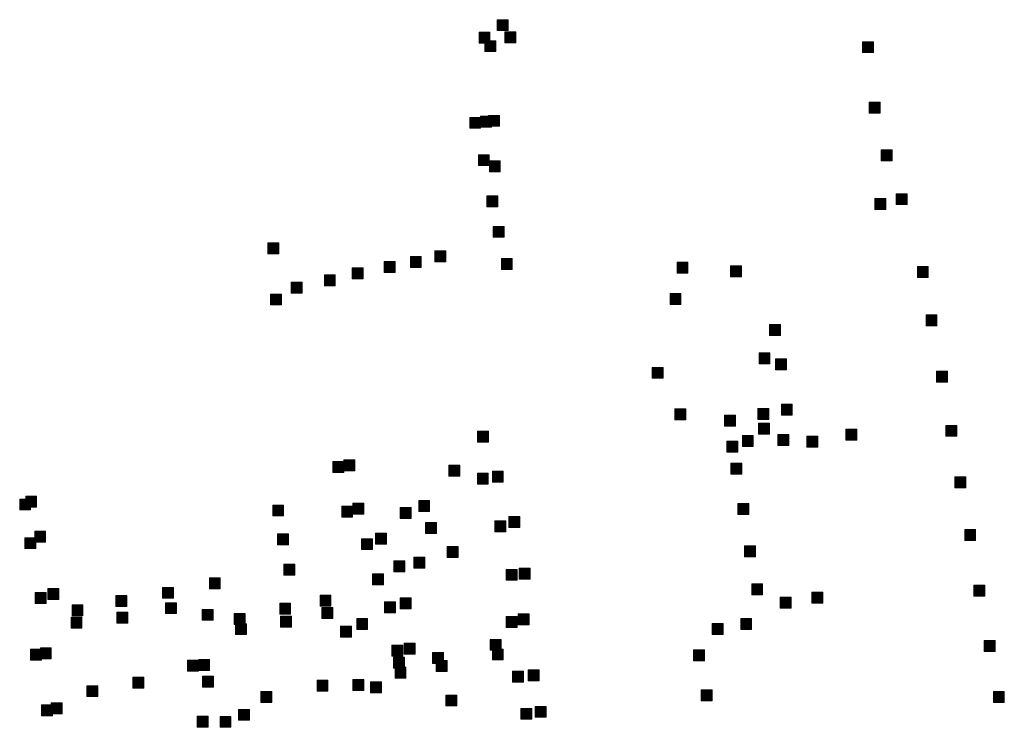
# Model space of a CAD drawing. Extents: x 97504 to 106860, y 464309 to 471560.
# Tile 43 of 53: x 103903 to 104264, y 470198 to 470457. Entities that reach past the tile are written whole.
import ezdxf

# ---------------------------------------------------------------- set-up
doc = ezdxf.new("R2010")
doc.units = 0
doc.layers.add('140 KOLKEN', color=44, linetype='Continuous', lineweight=20, true_color=0xc04000)

msp = doc.modelspace()

# ---------------------------------------------------------------- hatches: boundary and pattern name
at = {"layer": '140 KOLKEN', "true_color": 0xc04000}
for points in [[(104078.26, 470452.71), (104078.26, 470456.71), (104082.26, 470456.71), (104082.26, 470452.71)], [(104071.61, 470448.15), (104071.61, 470452.15), (104075.61, 470452.15), (104075.61, 470448.15)], [(104081.07, 470448.23), (104081.07, 470452.23), (104085.07, 470452.23), (104085.07, 470448.23)], [(104073.78, 470445.02), (104073.78, 470449.02), (104077.78, 470449.02), (104077.78, 470445.02)], [(104212.19, 470444.64), (104212.19, 470448.64), (104216.19, 470448.64), (104216.19, 470444.64)], [(104214.62, 470422.47), (104214.62, 470426.47), (104218.62, 470426.47), (104218.62, 470422.47)], [(104075.08, 470417.66), (104075.08, 470421.66), (104079.08, 470421.66), (104079.08, 470417.66)], [(104068.21, 470416.95), (104068.21, 470420.95), (104072.21, 470420.95), (104072.21, 470416.95)], [(104072.15, 470417.35), (104072.15, 470421.35), (104076.15, 470421.35), (104076.15, 470417.35)], [(104071.37, 470403.26), (104071.37, 470407.26), (104075.37, 470407.26), (104075.37, 470403.26)], [(104218.96, 470405.07), (104218.96, 470409.07), (104222.96, 470409.07), (104222.96, 470405.07)], [(104075.4, 470400.97), (104075.4, 470404.97), (104079.4, 470404.97), (104079.4, 470400.97)], [(104224.53, 470388.99), (104224.53, 470392.99), (104228.53, 470392.99), (104228.53, 470388.99)], [(104074.5, 470388.18), (104074.5, 470392.18), (104078.5, 470392.18), (104078.5, 470388.18)], [(104216.72, 470387.18), (104216.72, 470391.18), (104220.72, 470391.18), (104220.72, 470387.18)], [(104076.85, 470377.02), (104076.85, 470381.02), (104080.85, 470381.02), (104080.85, 470377.02)], [(103994.25, 470370.99), (103994.25, 470374.99), (103998.25, 470374.99), (103998.25, 470370.99)], [(104055.46, 470368.01), (104055.46, 470372.01), (104059.46, 470372.01), (104059.46, 470368.01)], [(104036.86, 470364.17), (104036.86, 470368.17), (104040.86, 470368.17), (104040.86, 470364.17)], [(104046.44, 470365.93), (104046.44, 470369.93), (104050.44, 470369.93), (104050.44, 470365.93)], [(104079.79, 470365.23), (104079.79, 470369.23), (104083.79, 470369.23), (104083.79, 470365.23)], [(104144.18, 470363.89), (104144.18, 470367.89), (104148.18, 470367.89), (104148.18, 470363.89)], [(104025.12, 470361.83), (104025.12, 470365.83), (104029.12, 470365.83), (104029.12, 470361.83)], [(104163.78, 470362.58), (104163.78, 470366.58), (104167.78, 470366.58), (104167.78, 470362.58)], [(104232.26, 470362.32), (104232.26, 470366.32), (104236.26, 470366.32), (104236.26, 470362.32)], [(104002.81, 470356.54), (104002.81, 470360.54), (104006.81, 470360.54), (104006.81, 470356.54)], [(104014.94, 470359.28), (104014.94, 470363.28), (104018.94, 470363.28), (104018.94, 470359.28)], [(103995.18, 470352.24), (103995.18, 470356.24), (103999.18, 470356.24), (103999.18, 470352.24)], [(104141.62, 470352.43), (104141.62, 470356.43), (104145.62, 470356.43), (104145.62, 470352.43)], [(104235.42, 470344.6), (104235.42, 470348.6), (104239.42, 470348.6), (104239.42, 470344.6)], [(104178.05, 470341.07), (104178.05, 470345.07), (104182.05, 470345.07), (104182.05, 470341.07)], [(104174.24, 470330.66), (104174.24, 470334.66), (104178.24, 470334.66), (104178.24, 470330.66)], [(104180.24, 470328.47), (104180.24, 470332.47), (104184.24, 470332.47), (104184.24, 470328.47)], [(104135.05, 470325.37), (104135.05, 470329.37), (104139.05, 470329.37), (104139.05, 470325.37)], [(104239.24, 470323.97), (104239.24, 470327.97), (104243.24, 470327.97), (104243.24, 470323.97)], [(104143.37, 470310.16), (104143.37, 470314.16), (104147.37, 470314.16), (104147.37, 470310.16)], [(104173.77, 470310.29), (104173.77, 470314.29), (104177.77, 470314.29), (104177.77, 470310.29)], [(104182.41, 470311.84), (104182.41, 470315.84), (104186.41, 470315.84), (104186.41, 470311.84)], [(104161.63, 470307.85), (104161.63, 470311.85), (104165.63, 470311.85), (104165.63, 470307.85)], [(104174.09, 470304.9), (104174.09, 470308.9), (104178.09, 470308.9), (104178.09, 470304.9)], [(104206.05, 470302.72), (104206.05, 470306.72), (104210.05, 470306.72), (104210.05, 470302.72)], [(104242.66, 470304.13), (104242.66, 470308.13), (104246.66, 470308.13), (104246.66, 470304.13)], [(104071.03, 470302), (104071.03, 470306), (104075.03, 470306), (104075.03, 470302)], [(104168.13, 470300.44), (104168.13, 470304.44), (104172.13, 470304.44), (104172.13, 470300.44)], [(104181.1, 470300.78), (104181.1, 470304.78), (104185.1, 470304.78), (104185.1, 470300.78)], [(104191.8, 470300.16), (104191.8, 470304.16), (104195.8, 470304.16), (104195.8, 470300.16)], [(104162.42, 470298.32), (104162.42, 470302.32), (104166.42, 470302.32), (104166.42, 470298.32)], [(104022.06, 470291.48), (104022.06, 470295.48), (104026.06, 470295.48), (104026.06, 470291.48)], [(104018.02, 470290.86), (104018.02, 470294.86), (104022.02, 470294.86), (104022.02, 470290.86)], [(104060.59, 470289.51), (104060.59, 470293.51), (104064.59, 470293.51), (104064.59, 470289.51)], [(104163.92, 470290.29), (104163.92, 470294.29), (104167.92, 470294.29), (104167.92, 470290.29)], [(104071.01, 470286.64), (104071.01, 470290.64), (104075.01, 470290.64), (104075.01, 470286.64)], [(104076.49, 470287.36), (104076.49, 470291.36), (104080.49, 470291.36), (104080.49, 470287.36)], [(104246.02, 470285.29), (104246.02, 470289.29), (104250.02, 470289.29), (104250.02, 470285.29)], [(103903.27, 470277.13), (103903.27, 470281.13), (103907.27, 470281.13), (103907.27, 470277.13)], [(103905.47, 470278.22), (103905.47, 470282.22), (103909.47, 470282.22), (103909.47, 470278.22)], [(103996, 470274.93), (103996, 470278.93), (104000, 470278.93), (104000, 470274.93)], [(104021.27, 470274.47), (104021.27, 470278.47), (104025.27, 470278.47), (104025.27, 470274.47)], [(104025.38, 470275.65), (104025.38, 470279.65), (104029.38, 470279.65), (104029.38, 470275.65)], [(104042.7, 470273.98), (104042.7, 470277.98), (104046.7, 470277.98), (104046.7, 470273.98)], [(104049.52, 470276.56), (104049.52, 470280.56), (104053.52, 470280.56), (104053.52, 470276.56)], [(104166.44, 470275.46), (104166.44, 470279.46), (104170.44, 470279.46), (104170.44, 470275.46)], [(104082.54, 470270.72), (104082.54, 470274.72), (104086.54, 470274.72), (104086.54, 470270.72)], [(104051.98, 470268.52), (104051.98, 470272.52), (104055.98, 470272.52), (104055.98, 470268.52)], [(104077.39, 470269.11), (104077.39, 470273.11), (104081.39, 470273.11), (104081.39, 470269.11)], [(104249.59, 470266.01), (104249.59, 470270.01), (104253.59, 470270.01), (104253.59, 470266.01)], [(103905.18, 470262.98), (103905.18, 470266.98), (103909.18, 470266.98), (103909.18, 470262.98)], [(103908.76, 470265.39), (103908.76, 470269.39), (103912.76, 470269.39), (103912.76, 470265.39)], [(103997.73, 470264.41), (103997.73, 470268.41), (104001.73, 470268.41), (104001.73, 470264.41)], [(104028.53, 470262.6), (104028.53, 470266.6), (104032.53, 470266.6), (104032.53, 470262.6)], [(104033.68, 470264.66), (104033.68, 470268.66), (104037.68, 470268.66), (104037.68, 470264.66)], [(104059.97, 470259.77), (104059.97, 470263.77), (104063.97, 470263.77), (104063.97, 470259.77)], [(104168.9, 470260.02), (104168.9, 470264.02), (104172.9, 470264.02), (104172.9, 470260.02)], [(104047.76, 470255.79), (104047.76, 470259.79), (104051.76, 470259.79), (104051.76, 470255.79)], [(104000.08, 470253.26), (104000.08, 470257.26), (104004.08, 470257.26), (104004.08, 470253.26)], [(104040.41, 470254.47), (104040.41, 470258.47), (104044.41, 470258.47), (104044.41, 470254.47)], [(104086.37, 470251.77), (104086.37, 470255.77), (104090.37, 470255.77), (104090.37, 470251.77)], [(103972.79, 470248.25), (103972.79, 470252.25), (103976.79, 470252.25), (103976.79, 470248.25)], [(104032.57, 470249.76), (104032.57, 470253.76), (104036.57, 470253.76), (104036.57, 470249.76)], [(104081.59, 470251.37), (104081.59, 470255.37), (104085.59, 470255.37), (104085.59, 470251.37)], [(103913.6, 470244.31), (103913.6, 470248.31), (103917.6, 470248.31), (103917.6, 470244.31)], [(103955.6, 470244.78), (103955.6, 470248.78), (103959.6, 470248.78), (103959.6, 470244.78)], [(104171.55, 470246.02), (104171.55, 470250.02), (104175.55, 470250.02), (104175.55, 470246.02)], [(104252.93, 470245.61), (104252.93, 470249.61), (104256.93, 470249.61), (104256.93, 470245.61)], [(103909, 470242.91), (103909, 470246.91), (103913, 470246.91), (103913, 470242.91)], [(103938.54, 470241.76), (103938.54, 470245.76), (103942.54, 470245.76), (103942.54, 470241.76)], [(104013.35, 470241.95), (104013.35, 470245.95), (104017.35, 470245.95), (104017.35, 470241.95)], [(104042.73, 470240.98), (104042.73, 470244.98), (104046.73, 470244.98), (104046.73, 470240.98)], [(104181.95, 470241.22), (104181.95, 470245.22), (104185.95, 470245.22), (104185.95, 470241.22)], [(104193.58, 470242.99), (104193.58, 470246.99), (104197.58, 470246.99), (104197.58, 470242.99)], [(103922.47, 470238.39), (103922.47, 470242.39), (103926.47, 470242.39), (103926.47, 470238.39)], [(103956.76, 470239.15), (103956.76, 470243.15), (103960.76, 470243.15), (103960.76, 470239.15)], [(103998.56, 470238.98), (103998.56, 470242.98), (104002.56, 470242.98), (104002.56, 470238.98)], [(104013.99, 470237.38), (104013.99, 470241.38), (104017.99, 470241.38), (104017.99, 470237.38)], [(104036.97, 470239.48), (104036.97, 470243.48), (104040.97, 470243.48), (104040.97, 470239.48)], [(103922.1, 470233.88), (103922.1, 470237.88), (103926.1, 470237.88), (103926.1, 470233.88)], [(103938.89, 470235.73), (103938.89, 470239.73), (103942.89, 470239.73), (103942.89, 470235.73)], [(103970.17, 470236.72), (103970.17, 470240.72), (103974.17, 470240.72), (103974.17, 470236.72)], [(103981.85, 470235.22), (103981.85, 470239.22), (103985.85, 470239.22), (103985.85, 470235.22)], [(103998.85, 470234.2), (103998.85, 470238.2), (104002.85, 470238.2), (104002.85, 470234.2)], [(104081.54, 470234.13), (104081.54, 470238.13), (104085.54, 470238.13), (104085.54, 470234.13)], [(104086, 470235.08), (104086, 470239.08), (104090, 470239.08), (104090, 470235.08)], [(103982.42, 470231.47), (103982.42, 470235.47), (103986.42, 470235.47), (103986.42, 470231.47)], [(104020.89, 470230.52), (104020.89, 470234.52), (104024.89, 470234.52), (104024.89, 470230.52)], [(104026.79, 470233.35), (104026.79, 470237.35), (104030.79, 470237.35), (104030.79, 470233.35)], [(104157.11, 470231.57), (104157.11, 470235.57), (104161.11, 470235.57), (104161.11, 470231.57)], [(104167.51, 470233.35), (104167.51, 470237.35), (104171.51, 470237.35), (104171.51, 470233.35)], [(104039.65, 470223.62), (104039.65, 470227.62), (104043.65, 470227.62), (104043.65, 470223.62)], [(104044.22, 470224.32), (104044.22, 470228.32), (104048.22, 470228.32), (104048.22, 470224.32)], [(104075.72, 470225.73), (104075.72, 470229.73), (104079.72, 470229.73), (104079.72, 470225.73)], [(104256.75, 470225.32), (104256.75, 470229.32), (104260.75, 470229.32), (104260.75, 470225.32)], [(103907.28, 470222.12), (103907.28, 470226.12), (103911.28, 470226.12), (103911.28, 470222.12)], [(103910.84, 470222.64), (103910.84, 470226.64), (103914.84, 470226.64), (103914.84, 470222.64)], [(104040.25, 470219.2), (104040.25, 470223.2), (104044.25, 470223.2), (104044.25, 470219.2)], [(104054.6, 470220.91), (104054.6, 470224.91), (104058.6, 470224.91), (104058.6, 470220.91)], [(104076.5, 470222.2), (104076.5, 470226.2), (104080.5, 470226.2), (104080.5, 470222.2)], [(104150.24, 470221.85), (104150.24, 470225.85), (104154.24, 470225.85), (104154.24, 470221.85)], [(103964.83, 470218.09), (103964.83, 470222.09), (103968.83, 470222.09), (103968.83, 470218.09)], [(103968.89, 470218.37), (103968.89, 470222.37), (103972.89, 470222.37), (103972.89, 470218.37)], [(104040.83, 470215.52), (104040.83, 470219.52), (104044.83, 470219.52), (104044.83, 470215.52)], [(104055.92, 470218.02), (104055.92, 470222.02), (104059.92, 470222.02), (104059.92, 470218.02)], [(103944.76, 470211.91), (103944.76, 470215.91), (103948.76, 470215.91), (103948.76, 470211.91)], [(103970.26, 470212.24), (103970.26, 470216.24), (103974.26, 470216.24), (103974.26, 470212.24)], [(104083.87, 470214.07), (104083.87, 470218.07), (104087.87, 470218.07), (104087.87, 470214.07)], [(104089.61, 470214.57), (104089.61, 470218.57), (104093.61, 470218.57), (104093.61, 470214.57)], [(103927.88, 470208.77), (103927.88, 470212.77), (103931.88, 470212.77), (103931.88, 470208.77)], [(104012.24, 470210.77), (104012.24, 470214.77), (104016.24, 470214.77), (104016.24, 470210.77)], [(104025.4, 470211), (104025.4, 470215), (104029.4, 470215), (104029.4, 470211)], [(104031.82, 470210.16), (104031.82, 470214.16), (104035.82, 470214.16), (104035.82, 470210.16)], [(103991.66, 470206.65), (103991.66, 470210.65), (103995.66, 470210.65), (103995.66, 470206.65)], [(104059.43, 470205.35), (104059.43, 470209.35), (104063.43, 470209.35), (104063.43, 470205.35)], [(104153.03, 470207.24), (104153.03, 470211.24), (104157.03, 470211.24), (104157.03, 470207.24)], [(104260.12, 470206.59), (104260.12, 470210.59), (104264.12, 470210.59), (104264.12, 470206.59)], [(103911.31, 470201.72), (103911.31, 470205.72), (103915.31, 470205.72), (103915.31, 470201.72)], [(103914.8, 470202.46), (103914.8, 470206.46), (103918.8, 470206.46), (103918.8, 470202.46)], [(104092.21, 470201.19), (104092.21, 470205.19), (104096.21, 470205.19), (104096.21, 470201.19)], [(103968.34, 470197.57), (103968.34, 470201.57), (103972.34, 470201.57), (103972.34, 470197.57)], [(103976.71, 470197.53), (103976.71, 470201.53), (103980.71, 470201.53), (103980.71, 470197.53)], [(103983.46, 470200.09), (103983.46, 470204.09), (103987.46, 470204.09), (103987.46, 470200.09)], [(104086.94, 470200.47), (104086.94, 470204.47), (104090.94, 470204.47), (104090.94, 470200.47)]]:
    msp.add_hatch(color=44, dxfattribs=at).paths.add_polyline_path(points)

# ---------------------------------------------------------------- linework, layer by layer
at = {"layer": '140 KOLKEN', "color": 11, "true_color": 0xff8080}
for points in [[(104078.26, 470452.71), (104078.26, 470456.71), (104082.26, 470456.71), (104082.26, 470452.71)], [(104071.61, 470448.15), (104071.61, 470452.15), (104075.61, 470452.15), (104075.61, 470448.15)], [(104081.07, 470448.23), (104081.07, 470452.23), (104085.07, 470452.23), (104085.07, 470448.23)], [(104073.78, 470445.02), (104073.78, 470449.02), (104077.78, 470449.02), (104077.78, 470445.02)], [(104212.19, 470444.64), (104212.19, 470448.64), (104216.19, 470448.64), (104216.19, 470444.64)], [(104214.62, 470422.47), (104214.62, 470426.47), (104218.62, 470426.47), (104218.62, 470422.47)], [(104075.08, 470417.66), (104075.08, 470421.66), (104079.08, 470421.66), (104079.08, 470417.66)], [(104068.21, 470416.95), (104068.21, 470420.95), (104072.21, 470420.95), (104072.21, 470416.95)], [(104072.15, 470417.35), (104072.15, 470421.35), (104076.15, 470421.35), (104076.15, 470417.35)], [(104071.37, 470403.26), (104071.37, 470407.26), (104075.37, 470407.26), (104075.37, 470403.26)], [(104218.96, 470405.07), (104218.96, 470409.07), (104222.96, 470409.07), (104222.96, 470405.07)], [(104075.4, 470400.97), (104075.4, 470404.97), (104079.4, 470404.97), (104079.4, 470400.97)], [(104224.53, 470388.99), (104224.53, 470392.99), (104228.53, 470392.99), (104228.53, 470388.99)], [(104074.5, 470388.18), (104074.5, 470392.18), (104078.5, 470392.18), (104078.5, 470388.18)], [(104216.72, 470387.18), (104216.72, 470391.18), (104220.72, 470391.18), (104220.72, 470387.18)], [(104076.85, 470377.02), (104076.85, 470381.02), (104080.85, 470381.02), (104080.85, 470377.02)], [(103994.25, 470370.99), (103994.25, 470374.99), (103998.25, 470374.99), (103998.25, 470370.99)], [(104055.46, 470368.01), (104055.46, 470372.01), (104059.46, 470372.01), (104059.46, 470368.01)], [(104036.86, 470364.17), (104036.86, 470368.17), (104040.86, 470368.17), (104040.86, 470364.17)], [(104046.44, 470365.93), (104046.44, 470369.93), (104050.44, 470369.93), (104050.44, 470365.93)], [(104079.79, 470365.23), (104079.79, 470369.23), (104083.79, 470369.23), (104083.79, 470365.23)], [(104144.18, 470363.89), (104144.18, 470367.89), (104148.18, 470367.89), (104148.18, 470363.89)], [(104025.12, 470361.83), (104025.12, 470365.83), (104029.12, 470365.83), (104029.12, 470361.83)], [(104163.78, 470362.58), (104163.78, 470366.58), (104167.78, 470366.58), (104167.78, 470362.58)], [(104232.26, 470362.32), (104232.26, 470366.32), (104236.26, 470366.32), (104236.26, 470362.32)], [(104002.81, 470356.54), (104002.81, 470360.54), (104006.81, 470360.54), (104006.81, 470356.54)], [(104014.94, 470359.28), (104014.94, 470363.28), (104018.94, 470363.28), (104018.94, 470359.28)], [(103995.18, 470352.24), (103995.18, 470356.24), (103999.18, 470356.24), (103999.18, 470352.24)], [(104141.62, 470352.43), (104141.62, 470356.43), (104145.62, 470356.43), (104145.62, 470352.43)], [(104235.42, 470344.6), (104235.42, 470348.6), (104239.42, 470348.6), (104239.42, 470344.6)], [(104178.05, 470341.07), (104178.05, 470345.07), (104182.05, 470345.07), (104182.05, 470341.07)], [(104174.24, 470330.66), (104174.24, 470334.66), (104178.24, 470334.66), (104178.24, 470330.66)], [(104180.24, 470328.47), (104180.24, 470332.47), (104184.24, 470332.47), (104184.24, 470328.47)], [(104135.05, 470325.37), (104135.05, 470329.37), (104139.05, 470329.37), (104139.05, 470325.37)], [(104239.24, 470323.97), (104239.24, 470327.97), (104243.24, 470327.97), (104243.24, 470323.97)], [(104143.37, 470310.16), (104143.37, 470314.16), (104147.37, 470314.16), (104147.37, 470310.16)], [(104173.77, 470310.29), (104173.77, 470314.29), (104177.77, 470314.29), (104177.77, 470310.29)], [(104182.41, 470311.84), (104182.41, 470315.84), (104186.41, 470315.84), (104186.41, 470311.84)], [(104161.63, 470307.85), (104161.63, 470311.85), (104165.63, 470311.85), (104165.63, 470307.85)], [(104174.09, 470304.9), (104174.09, 470308.9), (104178.09, 470308.9), (104178.09, 470304.9)], [(104206.05, 470302.72), (104206.05, 470306.72), (104210.05, 470306.72), (104210.05, 470302.72)], [(104242.66, 470304.13), (104242.66, 470308.13), (104246.66, 470308.13), (104246.66, 470304.13)], [(104071.03, 470302), (104071.03, 470306), (104075.03, 470306), (104075.03, 470302)], [(104168.13, 470300.44), (104168.13, 470304.44), (104172.13, 470304.44), (104172.13, 470300.44)], [(104181.1, 470300.78), (104181.1, 470304.78), (104185.1, 470304.78), (104185.1, 470300.78)], [(104191.8, 470300.16), (104191.8, 470304.16), (104195.8, 470304.16), (104195.8, 470300.16)], [(104162.42, 470298.32), (104162.42, 470302.32), (104166.42, 470302.32), (104166.42, 470298.32)], [(104022.06, 470291.48), (104022.06, 470295.48), (104026.06, 470295.48), (104026.06, 470291.48)], [(104018.02, 470290.86), (104018.02, 470294.86), (104022.02, 470294.86), (104022.02, 470290.86)], [(104060.59, 470289.51), (104060.59, 470293.51), (104064.59, 470293.51), (104064.59, 470289.51)], [(104163.92, 470290.29), (104163.92, 470294.29), (104167.92, 470294.29), (104167.92, 470290.29)], [(104071.01, 470286.64), (104071.01, 470290.64), (104075.01, 470290.64), (104075.01, 470286.64)], [(104076.49, 470287.36), (104076.49, 470291.36), (104080.49, 470291.36), (104080.49, 470287.36)], [(104246.02, 470285.29), (104246.02, 470289.29), (104250.02, 470289.29), (104250.02, 470285.29)], [(103903.27, 470277.13), (103903.27, 470281.13), (103907.27, 470281.13), (103907.27, 470277.13)], [(103905.47, 470278.22), (103905.47, 470282.22), (103909.47, 470282.22), (103909.47, 470278.22)], [(103996, 470274.93), (103996, 470278.93), (104000, 470278.93), (104000, 470274.93)], [(104021.27, 470274.47), (104021.27, 470278.47), (104025.27, 470278.47), (104025.27, 470274.47)], [(104025.38, 470275.65), (104025.38, 470279.65), (104029.38, 470279.65), (104029.38, 470275.65)], [(104042.7, 470273.98), (104042.7, 470277.98), (104046.7, 470277.98), (104046.7, 470273.98)], [(104049.52, 470276.56), (104049.52, 470280.56), (104053.52, 470280.56), (104053.52, 470276.56)], [(104166.44, 470275.46), (104166.44, 470279.46), (104170.44, 470279.46), (104170.44, 470275.46)], [(104082.54, 470270.72), (104082.54, 470274.72), (104086.54, 470274.72), (104086.54, 470270.72)], [(104051.98, 470268.52), (104051.98, 470272.52), (104055.98, 470272.52), (104055.98, 470268.52)], [(104077.39, 470269.11), (104077.39, 470273.11), (104081.39, 470273.11), (104081.39, 470269.11)], [(104249.59, 470266.01), (104249.59, 470270.01), (104253.59, 470270.01), (104253.59, 470266.01)], [(103905.18, 470262.98), (103905.18, 470266.98), (103909.18, 470266.98), (103909.18, 470262.98)], [(103908.76, 470265.39), (103908.76, 470269.39), (103912.76, 470269.39), (103912.76, 470265.39)], [(103997.73, 470264.41), (103997.73, 470268.41), (104001.73, 470268.41), (104001.73, 470264.41)], [(104028.53, 470262.6), (104028.53, 470266.6), (104032.53, 470266.6), (104032.53, 470262.6)], [(104033.68, 470264.66), (104033.68, 470268.66), (104037.68, 470268.66), (104037.68, 470264.66)], [(104059.97, 470259.77), (104059.97, 470263.77), (104063.97, 470263.77), (104063.97, 470259.77)], [(104168.9, 470260.02), (104168.9, 470264.02), (104172.9, 470264.02), (104172.9, 470260.02)], [(104047.76, 470255.79), (104047.76, 470259.79), (104051.76, 470259.79), (104051.76, 470255.79)], [(104000.08, 470253.26), (104000.08, 470257.26), (104004.08, 470257.26), (104004.08, 470253.26)], [(104040.41, 470254.47), (104040.41, 470258.47), (104044.41, 470258.47), (104044.41, 470254.47)], [(104086.37, 470251.77), (104086.37, 470255.77), (104090.37, 470255.77), (104090.37, 470251.77)], [(103972.79, 470248.25), (103972.79, 470252.25), (103976.79, 470252.25), (103976.79, 470248.25)], [(104032.57, 470249.76), (104032.57, 470253.76), (104036.57, 470253.76), (104036.57, 470249.76)], [(104081.59, 470251.37), (104081.59, 470255.37), (104085.59, 470255.37), (104085.59, 470251.37)], [(103913.6, 470244.31), (103913.6, 470248.31), (103917.6, 470248.31), (103917.6, 470244.31)], [(103955.6, 470244.78), (103955.6, 470248.78), (103959.6, 470248.78), (103959.6, 470244.78)], [(104171.55, 470246.02), (104171.55, 470250.02), (104175.55, 470250.02), (104175.55, 470246.02)], [(104252.93, 470245.61), (104252.93, 470249.61), (104256.93, 470249.61), (104256.93, 470245.61)], [(103909, 470242.91), (103909, 470246.91), (103913, 470246.91), (103913, 470242.91)], [(103938.54, 470241.76), (103938.54, 470245.76), (103942.54, 470245.76), (103942.54, 470241.76)], [(104013.35, 470241.95), (104013.35, 470245.95), (104017.35, 470245.95), (104017.35, 470241.95)], [(104042.73, 470240.98), (104042.73, 470244.98), (104046.73, 470244.98), (104046.73, 470240.98)], [(104181.95, 470241.22), (104181.95, 470245.22), (104185.95, 470245.22), (104185.95, 470241.22)], [(104193.58, 470242.99), (104193.58, 470246.99), (104197.58, 470246.99), (104197.58, 470242.99)], [(103922.47, 470238.39), (103922.47, 470242.39), (103926.47, 470242.39), (103926.47, 470238.39)], [(103956.76, 470239.15), (103956.76, 470243.15), (103960.76, 470243.15), (103960.76, 470239.15)], [(103998.56, 470238.98), (103998.56, 470242.98), (104002.56, 470242.98), (104002.56, 470238.98)], [(104013.99, 470237.38), (104013.99, 470241.38), (104017.99, 470241.38), (104017.99, 470237.38)], [(104036.97, 470239.48), (104036.97, 470243.48), (104040.97, 470243.48), (104040.97, 470239.48)], [(103922.1, 470233.88), (103922.1, 470237.88), (103926.1, 470237.88), (103926.1, 470233.88)], [(103938.89, 470235.73), (103938.89, 470239.73), (103942.89, 470239.73), (103942.89, 470235.73)], [(103970.17, 470236.72), (103970.17, 470240.72), (103974.17, 470240.72), (103974.17, 470236.72)], [(103981.85, 470235.22), (103981.85, 470239.22), (103985.85, 470239.22), (103985.85, 470235.22)], [(103998.85, 470234.2), (103998.85, 470238.2), (104002.85, 470238.2), (104002.85, 470234.2)], [(104081.54, 470234.13), (104081.54, 470238.13), (104085.54, 470238.13), (104085.54, 470234.13)], [(104086, 470235.08), (104086, 470239.08), (104090, 470239.08), (104090, 470235.08)], [(103982.42, 470231.47), (103982.42, 470235.47), (103986.42, 470235.47), (103986.42, 470231.47)], [(104020.89, 470230.52), (104020.89, 470234.52), (104024.89, 470234.52), (104024.89, 470230.52)], [(104026.79, 470233.35), (104026.79, 470237.35), (104030.79, 470237.35), (104030.79, 470233.35)], [(104157.11, 470231.57), (104157.11, 470235.57), (104161.11, 470235.57), (104161.11, 470231.57)], [(104167.51, 470233.35), (104167.51, 470237.35), (104171.51, 470237.35), (104171.51, 470233.35)], [(104039.65, 470223.62), (104039.65, 470227.62), (104043.65, 470227.62), (104043.65, 470223.62)], [(104044.22, 470224.32), (104044.22, 470228.32), (104048.22, 470228.32), (104048.22, 470224.32)], [(104075.72, 470225.73), (104075.72, 470229.73), (104079.72, 470229.73), (104079.72, 470225.73)], [(104256.75, 470225.32), (104256.75, 470229.32), (104260.75, 470229.32), (104260.75, 470225.32)], [(103907.28, 470222.12), (103907.28, 470226.12), (103911.28, 470226.12), (103911.28, 470222.12)], [(103910.84, 470222.64), (103910.84, 470226.64), (103914.84, 470226.64), (103914.84, 470222.64)], [(104040.25, 470219.2), (104040.25, 470223.2), (104044.25, 470223.2), (104044.25, 470219.2)], [(104054.6, 470220.91), (104054.6, 470224.91), (104058.6, 470224.91), (104058.6, 470220.91)], [(104076.5, 470222.2), (104076.5, 470226.2), (104080.5, 470226.2), (104080.5, 470222.2)], [(104150.24, 470221.85), (104150.24, 470225.85), (104154.24, 470225.85), (104154.24, 470221.85)], [(103964.83, 470218.09), (103964.83, 470222.09), (103968.83, 470222.09), (103968.83, 470218.09)], [(103968.89, 470218.37), (103968.89, 470222.37), (103972.89, 470222.37), (103972.89, 470218.37)], [(104040.83, 470215.52), (104040.83, 470219.52), (104044.83, 470219.52), (104044.83, 470215.52)], [(104055.92, 470218.02), (104055.92, 470222.02), (104059.92, 470222.02), (104059.92, 470218.02)], [(103944.76, 470211.91), (103944.76, 470215.91), (103948.76, 470215.91), (103948.76, 470211.91)], [(103970.26, 470212.24), (103970.26, 470216.24), (103974.26, 470216.24), (103974.26, 470212.24)], [(104083.87, 470214.07), (104083.87, 470218.07), (104087.87, 470218.07), (104087.87, 470214.07)], [(104089.61, 470214.57), (104089.61, 470218.57), (104093.61, 470218.57), (104093.61, 470214.57)], [(103927.88, 470208.77), (103927.88, 470212.77), (103931.88, 470212.77), (103931.88, 470208.77)], [(104012.24, 470210.77), (104012.24, 470214.77), (104016.24, 470214.77), (104016.24, 470210.77)], [(104025.4, 470211), (104025.4, 470215), (104029.4, 470215), (104029.4, 470211)], [(104031.82, 470210.16), (104031.82, 470214.16), (104035.82, 470214.16), (104035.82, 470210.16)], [(103991.66, 470206.65), (103991.66, 470210.65), (103995.66, 470210.65), (103995.66, 470206.65)], [(104059.43, 470205.35), (104059.43, 470209.35), (104063.43, 470209.35), (104063.43, 470205.35)], [(104153.03, 470207.24), (104153.03, 470211.24), (104157.03, 470211.24), (104157.03, 470207.24)], [(104260.12, 470206.59), (104260.12, 470210.59), (104264.12, 470210.59), (104264.12, 470206.59)], [(103911.31, 470201.72), (103911.31, 470205.72), (103915.31, 470205.72), (103915.31, 470201.72)], [(103914.8, 470202.46), (103914.8, 470206.46), (103918.8, 470206.46), (103918.8, 470202.46)], [(104092.21, 470201.19), (104092.21, 470205.19), (104096.21, 470205.19), (104096.21, 470201.19)], [(103968.34, 470197.57), (103968.34, 470201.57), (103972.34, 470201.57), (103972.34, 470197.57)], [(103976.71, 470197.53), (103976.71, 470201.53), (103980.71, 470201.53), (103980.71, 470197.53)], [(103983.46, 470200.09), (103983.46, 470204.09), (103987.46, 470204.09), (103987.46, 470200.09)], [(104086.94, 470200.47), (104086.94, 470204.47), (104090.94, 470204.47), (104090.94, 470200.47)]]:
    msp.add_lwpolyline(points, close=True, dxfattribs=at)

doc.saveas('drawing.dxf')
